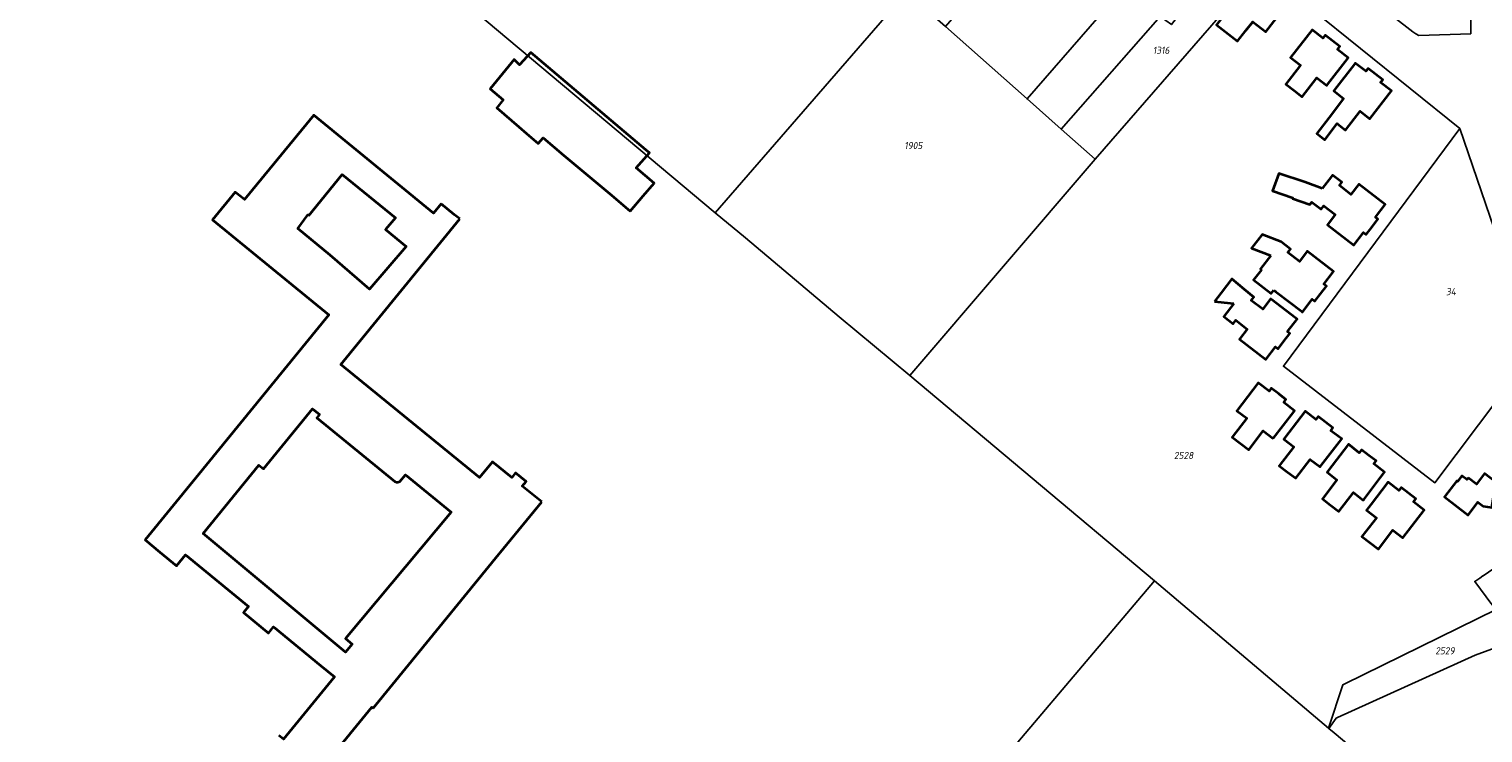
# Model space of a CAD drawing. Extents: x 177930 to 190767, y 381068 to 392034.
# Tile 69 of 256: x 182037 to 182403, y 384370 to 384547. Entities that reach past the tile are written whole.
import ezdxf
from ezdxf.enums import TextEntityAlignment as Align

# ---------------------------------------------------------------- set-up
doc = ezdxf.new("R2010")
doc.units = 0
for name, color, linetype, lineweight in [('B-XX-KG-GRENS_PERCEEL-GV', 150, 'Continuous', 25), ('B-XX-KG-GRENS_PERCEEL-S', 150, 'Continuous', 25), ('B-XX-OG-BEBOUWING-G', 7, 'Continuous', 35)]:
    doc.layers.add(name, color=color, linetype=linetype, lineweight=lineweight)
doc.styles.add('NLCS-ISO', font='NLCS-ISO.ttf', dxfattribs={"height": 1.8})

# ---------------------------------------------------------------- blocks, each defined once
blk = doc.blocks.new('SKG-PERCEELNUMMER-SO')
at = {"layer": 'DefPoints'}
blk.add_point((0, 0), dxfattribs=at)
at = {"style": 'NLCS-ISO', "oblique": 10, "flags": 1}
blk.add_attdef('GEMEENTECODE', text='', height=1.8, dxfattribs=at).set_placement((-0.5, 2.55), align=Align.MIDDLE_RIGHT)
at = {"style": 'NLCS-ISO', "oblique": 10}
blk.add_attdef('PERCEELNUMMER', text='', height=1.8, dxfattribs=at).set_placement((0, 0), align=Align.MIDDLE_CENTER)
at = {"style": 'NLCS-ISO', "oblique": 10, "flags": 1}
blk.add_attdef('SECTIE', text='', height=1.8, dxfattribs=at).set_placement((0.5, 2.5), align=Align.MIDDLE_LEFT)

msp = doc.modelspace()

# ---------------------------------------------------------------- linework, layer by layer
at = {"layer": 'B-XX-KG-GRENS_PERCEEL-GV'}
for points in [[(182251.703, 384326.6), (182320.537, 384407.806), (182258.946, 384459.547), (182241.206, 384474.308), (182217.629, 384494.133), (182209.947, 384500.489), (182141.412, 384557.999), (182138.253, 384568.456), (182089.426, 384610.501), (182042.253, 384651.115), (181970.453, 384562.874)], [(182407.464, 384454.196), (182391.093, 384432.486), (182352.994, 384461.842), (182397.341, 384521.651), (182347.406, 384562.072), (182305.63, 384513.931), (182258.946, 384459.547), (182320.537, 384407.806), (182364.341, 384370.722), (182367.919, 384381.64), (182368.417, 384381.884), (182406.546, 384400.588)], [(182347.406, 384562.072), (182397.341, 384521.651), (182421.093, 384452.292)], [(182400.113, 384550.315), (182400.128, 384545.524), (182387.092, 384545.079), (182386.315, 384545.538), (182385.557, 384546.028), (182370.208, 384558.021)], [(182404.03, 384403.748), (182401.125, 384407.674), (182402.367, 384408.52), (182403.175, 384409.071), (182403.204, 384409.09)]]:
    msp.add_lwpolyline(points, dxfattribs=at)
for points in [[(182266.556, 384565.728), (182251.786, 384577.492), (182244.14, 384583.575), (182236.261, 384589.843), (182228.323, 384596.149), (182220.414, 384602.428), (182210.622, 384610.198), (182198.934, 384619.472), (182190.433, 384626.447), (182153.289, 384585.75), (182149.976, 384582.025), (182138.253, 384568.456), (182141.412, 384557.999), (182209.947, 384500.489), (182258.135, 384556.018)], [(182307.506, 384593.133), (182267.915, 384547.346), (182288.478, 384529.122), (182329.222, 384576.037)], [(182329.222, 384576.037), (182288.478, 384529.122), (182297.022, 384521.554), (182321.926, 384549.875), (182324.774, 384547.853), (182330.959, 384555.8), (182327.872, 384558.182), (182328.564, 384558.973), (182329.919, 384558.289), (182330.481, 384559.048), (182329.864, 384559.536), (182337.737, 384569.58)], [(182337.737, 384569.58), (182329.864, 384559.536), (182330.481, 384559.048), (182329.919, 384558.289), (182328.564, 384558.973), (182327.872, 384558.182), (182330.959, 384555.8), (182324.774, 384547.853), (182321.926, 384549.875), (182297.022, 384521.554), (182305.63, 384513.931), (182347.406, 384562.072)], [(182370.819, 384558.77), (182370.208, 384558.021), (182385.557, 384546.028), (182386.315, 384545.538), (182387.092, 384545.079), (182400.128, 384545.524), (182400.113, 384550.315), (182381.768, 384550.294)], [(182288.478, 384529.122), (182267.915, 384547.346), (182258.135, 384556.018), (182209.947, 384500.489), (182217.629, 384494.133), (182241.206, 384474.308), (182258.946, 384459.547), (182305.63, 384513.931), (182297.022, 384521.554)], [(182397.341, 384521.651), (182352.994, 384461.842), (182391.093, 384432.486), (182407.464, 384454.196), (182421.093, 384452.292)], [(182435.83, 384413.39), (182431.755, 384423.965), (182426.6, 384422.062), (182420.032, 384419.591), (182417.201, 384418.532), (182417.015, 384418.405), (182416.688, 384418.275), (182403.204, 384409.09), (182403.175, 384409.071), (182402.367, 384408.52), (182401.125, 384407.674), (182404.03, 384403.748), (182405.21, 384402.229), (182406.546, 384400.588), (182422.304, 384407.89), (182425.1, 384409.005), (182425.048, 384409.136)], [(182368.417, 384381.884), (182367.919, 384381.64), (182364.341, 384370.722), (182364.395, 384370.675), (182366.218, 384373.234), (182366.609, 384373.411), (182401.204, 384389.115), (182420.684, 384396.204), (182420.733, 384396.094), (182434.645, 384401.464), (182439.676, 384403.406), (182435.83, 384413.39), (182425.048, 384409.136), (182425.1, 384409.005), (182422.304, 384407.89), (182406.546, 384400.588)], [(182365.776, 384369.508), (182364.395, 384370.675), (182364.341, 384370.722), (182320.537, 384407.806), (182251.703, 384326.6), (182303.489, 384282.458), (182375.3, 384361.563), (182375.244, 384361.609)], [(182434.645, 384401.464), (182420.733, 384396.094), (182420.684, 384396.204), (182401.204, 384389.115), (182366.609, 384373.411), (182366.218, 384373.234), (182364.395, 384370.675), (182365.776, 384369.508), (182375.244, 384361.609), (182375.3, 384361.563), (182398.785, 384341.751), (182454.913, 384363.856), (182439.676, 384403.406)]]:
    msp.add_lwpolyline(points, close=True, dxfattribs=at)
at = {"layer": 'B-XX-OG-BEBOUWING-G'}
for points in [[(182341.287, 384554.383), (182338.225, 384550.431), (182336.151, 384547.754), (182341.455, 384543.644), (182343.529, 384546.321), (182345.28, 384548.582), (182348.529, 384546.064), (182353.124, 384551.994), (182349.069, 384555.107), (182348.921, 384554.954), (182347.471, 384556.065), (182346.529, 384554.863), (182346.094, 384555.2), (182343.896, 384552.362)], [(182107.67, 384499.8), (182116.078, 384510.1), (182129.472, 384499.199), (182126.982, 384496.25), (182132.192, 384491.96), (182122.98, 384481.28), (182113.062, 384489.82), (182104.902, 384496.48), (182107.42, 384499.98)], [(182130.596, 384432.783), (182131.995, 384434.497), (182143.528, 384425.084), (182116.964, 384393.282), (182118.649, 384391.874), (182116.937, 384389.825), (182081.097, 384419.762), (182095.103, 384436.921), (182096.265, 384435.973), (182108.623, 384451.113), (182110.367, 384449.689), (182109.686, 384448.854), (182129.335, 384432.815), (182129.797, 384432.643), (182130.086, 384432.644)], [(182399.453, 384433.784), (182399.139, 384433.348), (182397.907, 384434.282), (182396.797, 384432.83), (182396.613, 384432.956), (182393.499, 384428.921), (182399.434, 384424.35), (182401.934, 384427.599), (182403.218, 384426.618), (182405.407, 384426.277), (182406.396, 384432.629), (182403.546, 384434.799), (182401.533, 384432.177)]]:
    msp.add_lwpolyline(points, close=True, dxfattribs=at)
for points in [[(182365.305, 384543.765), (182363.459, 384545.189), (182362.878, 384544.463), (182360.193, 384546.54), (182354.782, 384539.544), (182357.266, 384537.624), (182353.591, 384532.869), (182355.664, 384531.267)], [(182364.082, 384532.775), (182369.089, 384539.255), (182369.285, 384539.509), (182366.575, 384541.617), (182367.143, 384542.347), (182365.305, 384543.765)], [(182188.595, 384500.895), (182191.805, 384504.716), (182194.595, 384507.95), (182190.082, 384511.745), (182193.424, 384515.538), (182192.493, 384516.325), (182163.549, 384540.804), (182160.728, 384537.748), (182159.402, 384539.028), (182153.366, 384531.68), (182156.625, 384528.942), (182155.053, 384526.889), (182160.548, 384522.124)], [(182376.144, 384535.399), (182374.322, 384536.809), (182373.752, 384536.084), (182371.036, 384538.17), (182370.839, 384537.915), (182365.837, 384531.423), (182365.631, 384531.156), (182368.118, 384529.24), (182364.456, 384524.487), (182361.347, 384520.437), (182363.385, 384518.873), (182366.494, 384522.923), (182366.549, 384522.881)], [(182355.664, 384531.267), (182357.724, 384529.674), (182361.399, 384534.423), (182363.876, 384532.509), (182364.082, 384532.775)], [(182366.549, 384522.881), (182368.596, 384521.309), (182372.25, 384526.056), (182374.73, 384524.129), (182380.143, 384531.146), (182377.415, 384533.237), (182377.992, 384533.969), (182376.144, 384535.399)], [(182141.038, 384502.729), (182139.089, 384500.35), (182108.923, 384525.06), (182091.503, 384503.794), (182089.192, 384505.688), (182083.432, 384498.71), (182112.739, 384474.816), (182079.229, 384433.715), (182066.497, 384418.098), (182070.244, 384415.044), (182074.426, 384411.624), (182076.633, 384414.329), (182092.53, 384401.354), (182091.265, 384399.804), (182097.548, 384394.676), (182098.813, 384396.225), (182110.679, 384386.539)], [(182160.548, 384522.124), (182162.502, 384520.429)], [(182162.502, 384520.429), (182165.438, 384517.883), (182166.639, 384519.341), (182171.814, 384514.993)], [(182171.814, 384514.993), (182173.792, 384513.331)], [(182173.792, 384513.331), (182181.865, 384506.549)], [(182362.727, 384506.561), (182358.444, 384508.195), (182351.852, 384510.388), (182350.246, 384506), (182355.362, 384504.252), (182355.235, 384504.09), (182359.662, 384502.558), (182360.094, 384503.137), (182362.498, 384501.374), (182363.149, 384502.223), (182366.02, 384500.018), (182364.053, 384497.456), (182370.715, 384492.339), (182373.162, 384495.527), (182373.794, 384494.984), (182375.301, 384496.958)], [(182181.865, 384506.549), (182183.866, 384504.868)], [(182375.301, 384496.958), (182376.758, 384498.865), (182376.109, 384499.357), (182378.568, 384502.551), (182371.919, 384507.668), (182369.949, 384505.109), (182367.08, 384507.317), (182367.715, 384508.176), (182365.325, 384509.94), (182364.47, 384508.828), (182362.727, 384506.561)], [(182183.866, 384504.868), (182188.595, 384500.895)], [(182145.687, 384498.93), (182144.398, 384499.977), (182141.038, 384502.729)], [(182166.301, 384427.668), (182161.418, 384431.654), (182162.367, 384432.817), (182159.732, 384434.968), (182158.783, 384433.805), (182153.9, 384437.791), (182150.673, 384433.838), (182115.794, 384462.307), (182145.687, 384498.93)], [(182362.318, 384480.095), (182363.8, 384482.021), (182363.158, 384482.515), (182365.614, 384485.7), (182358.963, 384490.811), (182356.989, 384488.242), (182354.119, 384490.448), (182354.777, 384491.312), (182352.43, 384493.135), (182347.618, 384494.968), (182344.983, 384491.531), (182349.801, 384489.727)], [(182349.801, 384489.727), (182347.176, 384486.326), (182347.432, 384486.129)], [(182347.432, 384486.129), (182345.458, 384483.571), (182349.888, 384480.152), (182350.55, 384481.009)], [(182353.106, 384468.11), (182354.599, 384470.051), (182353.997, 384470.56), (182356.395, 384473.729), (182356.14, 384473.922), (182349.96, 384478.599), (182349.705, 384478.792), (182347.756, 384476.217), (182344.869, 384478.402), (182345.515, 384479.255), (182343.196, 384481.164), (182339.973, 384483.82), (182337.27, 384480.294), (182335.603, 384478.119)], [(182350.55, 384481.009), (182351.092, 384480.591), (182351.346, 384480.396), (182357.49, 384475.673), (182357.744, 384475.478), (182360.211, 384478.686), (182360.848, 384478.185), (182362.318, 384480.095)], [(182335.603, 384478.119), (182336.481, 384478.027)], [(182336.481, 384478.027), (182340.512, 384477.667)], [(182340.512, 384477.667), (182337.972, 384474.358), (182340.328, 384472.55), (182340.991, 384473.399), (182343.86, 384471.192), (182341.885, 384468.624), (182348.541, 384463.505), (182351.008, 384466.696), (182351.649, 384466.217), (182353.106, 384468.11)], [(182351.781, 384454.88), (182349.932, 384456.3), (182349.368, 384455.572), (182346.655, 384457.642), (182341.271, 384450.636), (182343.753, 384448.728), (182340.096, 384443.971), (182342.176, 384442.372)], [(182350.405, 384443.64), (182355.579, 384450.395), (182355.774, 384450.65), (182353.089, 384452.735), (182353.62, 384453.468), (182351.781, 384454.88)], [(182363.572, 384447.745), (182361.727, 384449.152), (182361.155, 384448.412), (182358.447, 384450.503), (182357.344, 384449.06), (182353.269, 384443.731), (182353.076, 384443.479), (182355.57, 384441.571), (182351.925, 384436.805), (182354.014, 384435.207)], [(182342.176, 384442.372), (182344.235, 384440.79), (182347.892, 384445.547), (182350.405, 384443.64)], [(182354.014, 384435.207), (182356.079, 384433.628), (182359.724, 384438.394), (182362.211, 384436.493), (182362.412, 384436.755), (182367.636, 384443.568), (182364.879, 384445.606), (182365.426, 384446.332), (182363.572, 384447.745)], [(182374.453, 384439.395), (182372.618, 384440.803), (182372.049, 384440.064), (182369.387, 384442.225), (182364.158, 384435.41), (182363.957, 384435.148), (182366.44, 384433.243), (182362.787, 384428.483), (182364.859, 384426.893)], [(182364.859, 384426.893), (182366.929, 384425.305), (182370.581, 384430.065), (182373.065, 384428.16), (182373.26, 384428.413), (182377.342, 384433.726), (182378.442, 384435.158), (182375.727, 384437.245), (182376.294, 384437.982), (182374.453, 384439.395)], [(182379.098, 384432.371), (182375.024, 384427.077), (182373.902, 384425.619), (182376.39, 384423.704), (182372.73, 384418.949), (182374.803, 384417.363)], [(182374.803, 384417.363), (182376.875, 384415.778), (182380.534, 384420.537), (182383.019, 384418.624), (182388.398, 384425.64), (182385.695, 384427.721), (182386.262, 384428.459), (182384.418, 384429.876)], [(182384.418, 384429.876), (182382.586, 384431.284), (182382.019, 384430.547), (182379.294, 384432.626), (182379.098, 384432.371)], [(182154.794, 384413.571), (182166.301, 384427.668)], [(182132.869, 384386.708), (182154.794, 384413.571)], [(182110.679, 384386.539), (182114.175, 384383.686), (182101.352, 384367.944), (182100.193, 384368.896)], [(182123.914, 384375.737), (182132.869, 384386.708)], [(182112.689, 384362.702), (182123.58, 384376.01), (182123.914, 384375.737)]]:
    msp.add_lwpolyline(points, dxfattribs=at)

# ---------------------------------------------------------------- block references
at = {"layer": 'B-XX-KG-GRENS_PERCEEL-S'}
for p, values in [((182322.207, 384541.374), {'PERCEELNUMMER': '1316'}), ((182259.836, 384517.394), {'PERCEELNUMMER': '1905'}), ((182395.132, 384480.619), {'PERCEELNUMMER': '34'}), ((182327.853, 384439.362), {'PERCEELNUMMER': '2528'}), ((182393.626, 384390.199), {'PERCEELNUMMER': '2529'})]:
    msp.add_blockref('SKG-PERCEELNUMMER-SO', p, dxfattribs=at).add_auto_attribs(values)

doc.saveas('drawing.dxf')
